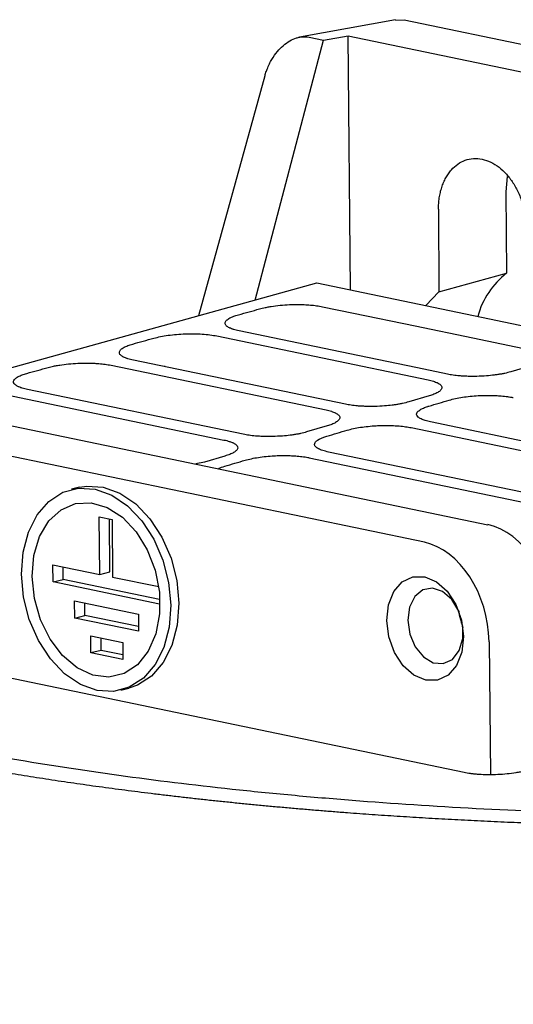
# Model space of a CAD drawing. Extents: x 89 to 1073, y 40 to 812.
# Tile 65 of 67: x 955 to 983, y 375 to 431. Entities that reach past the tile are written whole.
import ezdxf

# ---------------------------------------------------------------- set-up
doc = ezdxf.new("R2010")
doc.units = 0
doc.layers.get('0').update_dxf_attribs({"linetype": 'CONTINUOUS'})

msp = doc.modelspace()

# ---------------------------------------------------------------- linework, layer by layer
at = {"color": 7, "linetype": 'CONTINUOUS'}
for p, q in [((976.361, 430.63), (970.947, 429.645)), ((976.364, 430.597), (976.858, 430.621)), ((976.858, 430.621), (996.853, 426.471)), ((968.438, 414.811), (972.294, 429.475)), ((971.482, 429.643), (972.294, 429.475)), ((972.294, 429.475), (973.681, 429.726)), ((973.681, 429.726), (992.149, 425.893)), ((973.819, 415.384), (973.681, 429.726)), ((965.261, 413.932), (968.994, 427.477)), ((982.668, 421.776), (982.592, 420.913)), ((982.592, 420.913), (982.636, 416.333)), ((978.793, 419.933), (978.81, 415.269)), ((978.81, 415.269), (982.636, 416.333)), ((947.901, 409.128), (971.928, 415.777)), ((971.928, 415.777), (984.396, 413.189)), ((978.071, 414.502), (978.81, 415.269)), ((966.271, 412.785), (978.202, 410.309)), ((960.298, 411.132), (972.439, 408.612)), ((973.532, 408.934), (961.559, 411.419)), ((984.022, 411.1), (982.87, 410.761)), ((963.351, 411.069), (963.305, 411.056)), ((945.051, 409.719), (981.575, 402.139)), ((954.325, 409.479), (966.677, 406.916)), ((967.769, 407.237), (955.586, 409.766)), ((978.26, 409.404), (977.107, 409.064)), ((977.991, 401.147), (941.72, 408.675)), ((972.497, 407.707), (971.344, 407.368)), ((977.252, 407.613), (1015.758, 399.621)), ((980.055, 407.582), (980.05, 407.581)), ((965.582, 405.672), (965.081, 405.562)), ((966.734, 406.011), (965.582, 405.672)), ((971.49, 405.917), (1009.996, 397.925)), ((974.292, 405.886), (974.288, 405.885)), ((958.528, 404.246), (958.066, 404.133)), ((959.633, 402.579), (960.355, 402.43)), ((959.664, 399.333), (959.633, 402.579)), ((960.241, 399.474), (960.212, 402.459)), ((960.355, 402.43), (960.386, 399.183)), ((957.017, 399.882), (959.664, 399.333)), ((957.026, 398.908), (957.017, 399.882)), ((957.603, 399.049), (957.596, 399.762)), ((959.664, 399.333), (960.241, 399.474)), ((957.026, 398.908), (957.603, 399.049)), ((963.043, 397.659), (957.026, 398.908)), ((963.04, 397.921), (957.603, 399.049)), ((960.386, 399.183), (962.993, 398.642)), ((958.247, 396.872), (958.238, 397.846)), ((958.238, 397.846), (961.848, 397.097)), ((963.037, 398.267), (963.043, 397.659)), ((958.823, 397.014), (958.817, 397.726)), ((980.231, 388.151), (937.695, 396.979)), ((958.247, 396.872), (958.823, 397.014)), ((961.857, 396.123), (958.247, 396.872)), ((961.854, 396.385), (958.823, 397.014)), ((961.848, 397.097), (961.857, 396.123)), ((980.127, 396.582), (980.068, 396.594)), ((959.157, 395.873), (960.962, 395.499)), ((959.167, 394.899), (959.157, 395.873)), ((959.743, 395.041), (959.736, 395.753)), ((959.743, 395.041), (959.167, 394.899)), ((960.969, 394.786), (959.743, 395.041)), ((960.962, 395.499), (960.972, 394.525)), ((981.646, 395.531), (981.718, 388.032)), ((960.972, 394.525), (959.167, 394.899)), ((960.844, 392.801), (961.305, 392.914))]:
    msp.add_line(p, q, dxfattribs=at)
at = {"color": 8, "linetype": 'CONTINUOUS'}
for p, q in [((963.351, 411.069), (963.351, 411.047)), ((980.055, 407.58), (980.055, 407.582)), ((974.292, 405.884), (974.292, 405.886))]:
    msp.add_line(p, q, dxfattribs=at)
at = {"color": 7, "linetype": 'CONTINUOUS', "flags": 128}
for points in [[(972.243, 414.438), (973.989, 414.075), (977.481, 413.351), (980.723, 412.678), (983.965, 412.005)], [(979.295, 410.63), (977.608, 410.98), (974.234, 411.681), (970.883, 412.376), (967.531, 413.072)], [(1016.851, 399.943), (1015.164, 400.293), (1008.417, 401.694), (1005.044, 402.394), (998.296, 403.794), (994.923, 404.494), (988.175, 405.895), (984.802, 406.595), (978.345, 407.935)], [(1011.089, 398.247), (1009.402, 398.597), (1002.654, 399.997), (989.16, 402.798), (972.583, 406.238)], [(955.243, 399.341), (955.337, 400.583), (955.637, 401.72), (956.128, 402.693), (956.786, 403.454), (957.579, 403.966), (958.465, 404.201), (959.4, 404.149), (960.339, 403.812), (961.233, 403.207), (962.038, 402.364), (962.714, 401.326), (963.226, 400.145), (963.549, 398.879), (963.667, 397.593), (963.573, 396.35), (963.273, 395.214), (962.782, 394.241), (962.124, 393.48), (961.332, 392.968), (960.446, 392.733), (959.51, 392.785), (958.571, 393.122), (957.677, 393.727), (956.872, 394.57), (956.196, 395.608), (955.684, 396.789), (955.361, 398.055), (955.243, 399.341)], [(958.528, 404.246), (958.926, 404.314), (959.862, 404.262), (960.8, 403.925), (961.694, 403.32), (962.499, 402.477), (963.175, 401.439), (963.687, 400.258), (964.01, 398.992), (964.128, 397.706)], [(955.845, 399.216), (955.947, 400.404), (956.269, 401.47), (956.791, 402.347), (957.481, 402.981), (958.295, 403.33), (959.182, 403.375), (960.085, 403.111), (960.95, 402.555), (961.72, 401.742), (962.348, 400.724), (962.794, 399.563), (963.031, 398.334), (963.042, 397.113), (962.829, 395.977), (962.403, 394.998), (961.792, 394.237), (961.034, 393.741), (960.178, 393.543), (959.275, 393.653), (958.384, 394.067), (957.56, 394.756), (956.856, 395.679), (956.314, 396.777), (955.97, 397.981), (955.845, 399.216)], [(980.204, 395.831), (980.107, 394.95), (979.807, 394.199), (979.334, 393.652), (978.734, 393.362), (978.066, 393.358), (977.396, 393.64), (976.788, 394.18), (976.302, 394.926), (975.987, 395.805), (975.872, 396.73), (975.969, 397.611), (976.269, 398.361), (976.742, 398.908), (977.342, 399.198), (978.01, 399.202), (978.681, 398.92), (979.288, 398.38), (979.774, 397.634), (980.089, 396.756), (980.204, 395.831)], [(979.943, 397.234), (979.934, 397.256), (979.541, 397.91), (979.023, 398.362), (978.45, 398.553), (977.899, 398.455), (977.445, 398.083), (977.149, 397.486), (977.05, 396.746)], [(964.128, 397.706), (964.034, 396.463), (963.735, 395.327), (963.243, 394.354), (962.585, 393.593), (961.793, 393.081), (961.305, 392.914)], [(979.94, 397.274), (979.963, 397.059), (980.16, 396.337)], [(977.05, 396.746), (977.163, 395.962), (977.472, 395.239), (977.936, 394.677), (978.491, 394.35), (979.062, 394.303), (979.574, 394.541), (979.955, 395.034), (980.156, 395.714), (980.167, 396.336)]]:
    msp.add_lwpolyline(points, dxfattribs=at)
at = {"color": 7, "linetype": 'CONTINUOUS'}
msp.add_arc((985.528, 412.638), 4.692, 128.0441, 164.4858, dxfattribs=at)
for centre in [(981.617, 397.267), (978.034, 396.275)]:
    msp.add_ellipse(centre, major_axis=(-1.184, 4.859), ratio=0.702368, start_param=4.391446, end_param=5.961024, dxfattribs=at)
for points, knots in [([(968.994, 427.477), (969.006, 427.518), (969.029, 427.6), (969.07, 427.722), (969.137, 427.903), (969.235, 428.129), (969.418, 428.471), (969.669, 428.83), (970.015, 429.185), (970.382, 429.448), (970.706, 429.59), (970.955, 429.651), (971.136, 429.672), (971.312, 429.672), (971.425, 429.653), (971.482, 429.643)], [0, 0, 0, 0, 0.031761, 0.063529, 0.095303, 0.175519, 0.246557, 0.387069, 0.509749, 0.642518, 0.766805, 0.826208, 0.884834, 0.942744, 1, 1, 1, 1]), ([(978.793, 419.933), (978.793, 419.988), (978.794, 420.097), (978.802, 420.257), (978.816, 420.416), (978.836, 420.571), (978.862, 420.723), (978.893, 420.873), (978.93, 421.02), (978.988, 421.214), (979.075, 421.448), (979.201, 421.709), (979.348, 421.946), (979.564, 422.223), (979.873, 422.502), (980.295, 422.72), (980.76, 422.817), (981.252, 422.782), (981.744, 422.613), (982.21, 422.323), (982.635, 421.929), (982.945, 421.521), (983.164, 421.154), (983.313, 420.856), (983.441, 420.542), (983.547, 420.219), (983.63, 419.892), (983.689, 419.565), (983.726, 419.235), (983.731, 419.017), (983.734, 418.908)], [0, 0, 0, 0, 0.015651, 0.031192, 0.046659, 0.06209, 0.077522, 0.092993, 0.10854, 0.124199, 0.156144, 0.188129, 0.219861, 0.251632, 0.312725, 0.373857, 0.436313, 0.500018, 0.563723, 0.626179, 0.687271, 0.748404, 0.780136, 0.811907, 0.843852, 0.875837, 0.90702, 0.937908, 0.968802, 1, 1, 1, 1]), ([(968.69, 414.313), (968.738, 414.326), (968.838, 414.352), (968.982, 414.385), (969.151, 414.419), (969.424, 414.466), (969.844, 414.519), (970.347, 414.555), (970.74, 414.563), (970.983, 414.561), (971.137, 414.557), (971.26, 414.552), (971.474, 414.54), (971.682, 414.523), (971.973, 414.487), (972.139, 414.459), (972.243, 414.438)], [2, 2, 2, 2, 2.165741, 2.336154, 2.448804, 2.672197, 3.113836, 3.553556, 3.929598, 4.085818, 4.164405, 4.322679, 4.402438, 4.726594, 4.890921, 5.250639, 5.250639, 5.250639, 5.250639]), ([(967.531, 413.072), (967.418, 413.095), (967.289, 413.128), (967.135, 413.18), (967.056, 413.21), (966.969, 413.251), (966.865, 413.31), (966.755, 413.408), (966.728, 413.523), (966.772, 413.614), (966.829, 413.679), (966.9, 413.737), (967.025, 413.813), (967.215, 413.897), (967.397, 413.955), (967.495, 413.983)], [1.999998, 1.999998, 1.999998, 1.999998, 2.395091, 2.492855, 2.687505, 2.784513, 2.978131, 3.365187, 3.842769, 4.129747, 4.275004, 4.495208, 4.714916, 5.061681, 5.408933, 5.408933, 5.408933, 5.408933]), ([(962.717, 412.66), (962.835, 412.693), (962.963, 412.723), (963.234, 412.777), (963.38, 412.801), (963.683, 412.842), (963.839, 412.86), (964.158, 412.887), (964.323, 412.897), (964.65, 412.908), (964.812, 412.91), (965.134, 412.906), (965.294, 412.9), (965.75, 412.87), (966.032, 412.834), (966.271, 412.785)], [0, 0, 0, 0, 0.125, 0.125, 0.25, 0.25, 0.375, 0.375, 0.5, 0.5, 0.625, 0.625, 0.75, 0.75, 1, 1, 1, 1]), ([(961.559, 411.419), (961.445, 411.442), (961.316, 411.475), (961.162, 411.527), (961.083, 411.558), (960.996, 411.598), (960.892, 411.657), (960.782, 411.755), (960.755, 411.87), (960.799, 411.961), (960.856, 412.026), (960.927, 412.084), (961.053, 412.16), (961.243, 412.244), (961.424, 412.302), (961.523, 412.33)], [1.999998, 1.999998, 1.999998, 1.999998, 2.39509, 2.492853, 2.687503, 2.78451, 2.978129, 3.365184, 3.842763, 4.129739, 4.274994, 4.495197, 4.714905, 5.061669, 5.40892, 5.40892, 5.40892, 5.40892]), ([(956.744, 411.008), (956.792, 411.021), (956.893, 411.047), (957.036, 411.079), (957.206, 411.113), (957.479, 411.161), (957.898, 411.213), (958.402, 411.249), (958.795, 411.257), (959.037, 411.255), (959.192, 411.251), (959.314, 411.246), (959.528, 411.234), (959.737, 411.217), (960.028, 411.182), (960.193, 411.154), (960.298, 411.132)], [2, 2, 2, 2, 2.165741, 2.336154, 2.448805, 2.672198, 3.113836, 3.553556, 3.929597, 4.085817, 4.164404, 4.322678, 4.402436, 4.726592, 4.89092, 5.250637, 5.250637, 5.250637, 5.250637]), ([(955.586, 409.766), (955.473, 409.79), (955.344, 409.823), (955.189, 409.874), (955.11, 409.905), (955.024, 409.945), (954.919, 410.004), (954.81, 410.103), (954.782, 410.217), (954.826, 410.308), (954.883, 410.374), (954.954, 410.431), (955.08, 410.507), (955.27, 410.591), (955.451, 410.65), (955.55, 410.677)], [1.999998, 1.999998, 1.999998, 1.999998, 2.395089, 2.492851, 2.687502, 2.784509, 2.978128, 3.365181, 3.842756, 4.12973, 4.274984, 4.495186, 4.714893, 5.061657, 5.408907, 5.408907, 5.408907, 5.408907]), ([(982.87, 410.761), (982.765, 410.73), (982.622, 410.694), (982.405, 410.65), (982.277, 410.627), (982.11, 410.6), (981.871, 410.567), (981.476, 410.527), (981.029, 410.505), (980.678, 410.503), (980.43, 410.508), (980.212, 410.517), (979.926, 410.537), (979.611, 410.573), (979.395, 410.61), (979.295, 410.63)], [2, 2, 2, 2, 2.380828, 2.475236, 2.663349, 2.757154, 2.944454, 3.318998, 3.784383, 4.065208, 4.207264, 4.422566, 4.637504, 4.986156, 5.335827, 5.335827, 5.335827, 5.335827]), ([(978.202, 410.309), (978.313, 410.286), (978.439, 410.253), (978.59, 410.203), (978.667, 410.173), (978.752, 410.133), (978.854, 410.076), (978.962, 409.979), (978.993, 409.868), (978.956, 409.779), (978.906, 409.716), (978.842, 409.66), (978.725, 409.583), (978.54, 409.495), (978.358, 409.433), (978.26, 409.404)], [2, 2, 2, 2, 2.381342, 2.475697, 2.663524, 2.757106, 2.943826, 3.316807, 3.774977, 4.049438, 4.188323, 4.398876, 4.609179, 4.969005, 5.323825, 5.323825, 5.323825, 5.323825]), ([(979.4, 409.167), (979.507, 409.199), (979.741, 409.258), (980.141, 409.331), (980.576, 409.386), (980.988, 409.418), (981.306, 409.431), (981.582, 409.435), (981.802, 409.432), (982.073, 409.423), (982.297, 409.408), (982.52, 409.387), (982.666, 409.369), (982.806, 409.348), (982.914, 409.33), (982.99, 409.315), (983.015, 409.31)], [2, 2, 2, 2, 2.384548, 2.769253, 3.151005, 3.533372, 3.804576, 3.941373, 4.218108, 4.358506, 4.639296, 4.810152, 4.98103, 5.066568, 5.237997, 5.323965, 5.323965, 5.323965, 5.323965]), ([(977.107, 409.064), (977.003, 409.034), (976.86, 408.998), (976.643, 408.954), (976.514, 408.93), (976.348, 408.904), (976.108, 408.871), (975.713, 408.831), (975.267, 408.808), (974.915, 408.807), (974.667, 408.811), (974.45, 408.821), (974.163, 408.841), (973.848, 408.876), (973.632, 408.913), (973.532, 408.934)], [2, 2, 2, 2, 2.380824, 2.475231, 2.663342, 2.757146, 2.944443, 3.318974, 3.784346, 4.06517, 4.207228, 4.422533, 4.637473, 4.986123, 5.335787, 5.335787, 5.335787, 5.335787]), ([(972.439, 408.612), (972.55, 408.589), (972.677, 408.557), (972.828, 408.506), (972.905, 408.476), (972.989, 408.437), (973.092, 408.379), (973.2, 408.283), (973.23, 408.172), (973.193, 408.083), (973.143, 408.02), (973.08, 407.963), (972.962, 407.886), (972.778, 407.799), (972.596, 407.736), (972.497, 407.707)], [2, 2, 2, 2, 2.381342, 2.475697, 2.663524, 2.757106, 2.943825, 3.316806, 3.774979, 4.049443, 4.188329, 4.398884, 4.609186, 4.969013, 5.323833, 5.323833, 5.323833, 5.323833]), ([(978.345, 407.935), (978.234, 407.958), (978.031, 408.01), (977.796, 408.101), (977.635, 408.203), (977.56, 408.303), (977.551, 408.382), (977.571, 408.452), (977.61, 408.509), (977.686, 408.58), (977.773, 408.638), (977.888, 408.697), (977.976, 408.735), (978.073, 408.772), (978.157, 408.8), (978.224, 408.821), (978.247, 408.828)], [1.999998, 1.999998, 1.999998, 1.999998, 2.38891, 2.772329, 3.153531, 3.535682, 3.813196, 3.953147, 4.236134, 4.379623, 4.666395, 4.833714, 5.000906, 5.08453, 5.251965, 5.335842, 5.335842, 5.335842, 5.335842]), ([(971.344, 407.368), (971.24, 407.337), (971.097, 407.301), (970.88, 407.257), (970.751, 407.234), (970.585, 407.207), (970.345, 407.174), (969.951, 407.134), (969.504, 407.112), (969.153, 407.11), (968.905, 407.115), (968.687, 407.124), (968.401, 407.144), (968.085, 407.18), (967.87, 407.217), (967.769, 407.237)], [2, 2, 2, 2, 2.380826, 2.475232, 2.663344, 2.757148, 2.944446, 3.318978, 3.784352, 4.065178, 4.207237, 4.422544, 4.637485, 4.986135, 5.335801, 5.335801, 5.335801, 5.335801]), ([(973.637, 407.471), (973.744, 407.502), (973.979, 407.561), (974.378, 407.634), (974.813, 407.689), (975.225, 407.722), (975.544, 407.734), (975.819, 407.738), (976.04, 407.736), (976.311, 407.726), (976.534, 407.712), (976.757, 407.69), (976.903, 407.672), (977.044, 407.652), (977.151, 407.633), (977.227, 407.618), (977.252, 407.613)], [2, 2, 2, 2, 2.384548, 2.769253, 3.151005, 3.533372, 3.804576, 3.941373, 4.218108, 4.358506, 4.639296, 4.810152, 4.98103, 5.066568, 5.237997, 5.323965, 5.323965, 5.323965, 5.323965]), ([(966.677, 406.916), (966.788, 406.893), (966.914, 406.86), (967.065, 406.81), (967.142, 406.78), (967.227, 406.74), (967.329, 406.683), (967.437, 406.587), (967.467, 406.475), (967.431, 406.387), (967.38, 406.323), (967.317, 406.267), (967.199, 406.19), (967.015, 406.102), (966.833, 406.04), (966.734, 406.011)], [2, 2, 2, 2, 2.381342, 2.475696, 2.663521, 2.757101, 2.943815, 3.316786, 3.774951, 4.049413, 4.188299, 4.398852, 4.609153, 4.968977, 5.323796, 5.323796, 5.323796, 5.323796]), ([(972.583, 406.238), (972.462, 406.263), (972.355, 406.291), (972.165, 406.353), (972.082, 406.386), (971.946, 406.458), (971.894, 406.495), (971.82, 406.573), (971.799, 406.615), (971.789, 406.697), (971.8, 406.739), (971.855, 406.822), (971.898, 406.864), (972.074, 406.986), (972.254, 407.063), (972.485, 407.131)], [0, 0, 0, 0, 0.125, 0.125, 0.25, 0.25, 0.375, 0.375, 0.5, 0.5, 0.625, 0.625, 0.75, 0.75, 1, 1, 1, 1]), ([(967.875, 405.774), (967.982, 405.806), (968.216, 405.865), (968.615, 405.938), (969.05, 405.993), (969.462, 406.025), (969.781, 406.038), (970.056, 406.042), (970.277, 406.04), (970.548, 406.03), (970.771, 406.015), (970.994, 405.994), (971.141, 405.976), (971.281, 405.955), (971.388, 405.937), (971.465, 405.922), (971.49, 405.917)], [2, 2, 2, 2, 2.384548, 2.769253, 3.151005, 3.533372, 3.804576, 3.941373, 4.218108, 4.358506, 4.639296, 4.810152, 4.98103, 5.066568, 5.237997, 5.323965, 5.323965, 5.323965, 5.323965]), ([(966.364, 405.296), (966.376, 405.304), (966.45, 405.356), (966.598, 405.399), (966.722, 405.435)], [0, 0, 0, 0, 0.160471, 1, 1, 1, 1]), ([(924.1, 402.355), (924.337, 401.73), (924.686, 401.116), (925.6, 399.909), (926.164, 399.317), (927.508, 398.153), (928.286, 397.582), (929.617, 396.742), (930.087, 396.464), (931.083, 395.915), (931.61, 395.642), (933.261, 394.84), (934.456, 394.325), (937.029, 393.332), (938.407, 392.854), (941.347, 391.935), (942.909, 391.494), (945.39, 390.862), (946.241, 390.656), (947.99, 390.253), (948.884, 390.058), (951.615, 389.491), (953.503, 389.138), (957.409, 388.481), (959.428, 388.178), (963.597, 387.62), (965.748, 387.365), (968.52, 387.078), (969.079, 387.022), (970.204, 386.914), (970.772, 386.861), (972.479, 386.709), (973.625, 386.615), (977.088, 386.353), (979.43, 386.206), (984.178, 385.968), (986.585, 385.877), (991.462, 385.75), (993.934, 385.714), (997.691, 385.703), (998.951, 385.707), (1001.473, 385.728), (1002.736, 385.746), (1004.002, 385.771)], [0, 0, 0, 0, 0.0625, 0.0625, 0.125, 0.125, 0.1875, 0.1875, 0.21875, 0.21875, 0.25, 0.25, 0.3125, 0.3125, 0.375, 0.375, 0.4375, 0.4375, 0.46875, 0.46875, 0.5, 0.5, 0.5625, 0.5625, 0.625, 0.625, 0.6875, 0.6875, 0.703125, 0.703125, 0.71875, 0.71875, 0.75, 0.75, 0.8125, 0.8125, 0.875, 0.875, 0.9375, 0.9375, 0.96875, 0.96875, 1, 1, 1, 1]), ([(948.399, 389.271), (948.605, 389.228), (949.017, 389.143), (949.643, 389.018), (950.275, 388.894), (950.915, 388.772), (951.561, 388.651), (952.213, 388.532), (952.873, 388.415), (953.538, 388.299), (954.211, 388.185), (954.889, 388.073), (955.574, 387.963), (956.265, 387.854), (956.962, 387.747), (957.666, 387.642), (958.375, 387.539), (959.09, 387.438), (959.811, 387.338), (960.537, 387.241), (961.269, 387.145), (962.006, 387.052), (962.749, 386.96), (963.497, 386.871), (964.25, 386.783), (965.009, 386.698), (965.772, 386.614), (966.54, 386.533), (967.312, 386.453), (968.089, 386.376), (968.871, 386.301), (969.657, 386.228), (970.447, 386.157), (971.241, 386.088), (972.04, 386.022), (972.842, 385.958), (973.84, 385.881), (975.041, 385.793), (976.453, 385.697), (977.886, 385.608), (979.34, 385.524), (980.813, 385.447), (982.306, 385.377), (983.818, 385.313), (985.348, 385.256), (986.895, 385.207), (988.459, 385.164), (990.039, 385.129), (991.634, 385.102), (993.244, 385.082), (994.867, 385.07), (996.502, 385.066), (998.149, 385.07), (999.807, 385.083), (1001.475, 385.103), (1002.591, 385.124), (1003.15, 385.134)], [0, 0, 0, 0, 0.013997, 0.028019, 0.042064, 0.056133, 0.070224, 0.084338, 0.098472, 0.112627, 0.126802, 0.140997, 0.155209, 0.16944, 0.183688, 0.197952, 0.212232, 0.226527, 0.240836, 0.255159, 0.269495, 0.283843, 0.298202, 0.312572, 0.326951, 0.34134, 0.355737, 0.370142, 0.384554, 0.398971, 0.413394, 0.427822, 0.442254, 0.456688, 0.471125, 0.485563, 0.500003, 0.524776, 0.549748, 0.574915, 0.600272, 0.625815, 0.651539, 0.67744, 0.703512, 0.72975, 0.756149, 0.782703, 0.809406, 0.836253, 0.863238, 0.890354, 0.917594, 0.944953, 0.972424, 1, 1, 1, 1]), ([(983.806, 388.282), (983.775, 388.273), (983.679, 388.246), (983.506, 388.204), (983.319, 388.166), (983.044, 388.119), (982.667, 388.07), (982.151, 388.032), (981.657, 388.021), (981.276, 388.031), (981.028, 388.046), (980.855, 388.06), (980.721, 388.074), (980.494, 388.103), (980.342, 388.128), (980.231, 388.151)], [2, 2, 2, 2, 2.113563, 2.340173, 2.566605, 2.679944, 3.134376, 3.580206, 3.991314, 4.372625, 4.563364, 4.658921, 4.850639, 4.946913, 5.335845, 5.335845, 5.335845, 5.335845])]:
    msp.add_open_spline(points, degree=3, knots=knots, dxfattribs=at)
for points in [[(967.495, 413.983), (967.893, 414.093), (968.292, 414.203), (968.69, 414.313)], [(961.523, 412.33), (961.921, 412.44), (962.319, 412.55), (962.717, 412.66)], [(955.55, 410.677), (955.948, 410.787), (956.346, 410.897), (956.744, 411.008)], [(978.247, 408.828), (978.631, 408.941), (979.016, 409.054), (979.4, 409.167)], [(972.485, 407.131), (972.869, 407.245), (973.253, 407.358), (973.637, 407.471)], [(966.722, 405.435), (967.106, 405.548), (967.49, 405.661), (967.875, 405.774)], [(970.102, 355.67), (980.78, 366.426), (991.826, 376.275), (1003.15, 385.134)]]:
    msp.add_open_spline(points, degree=3, dxfattribs=at)

doc.saveas('drawing.dxf')
